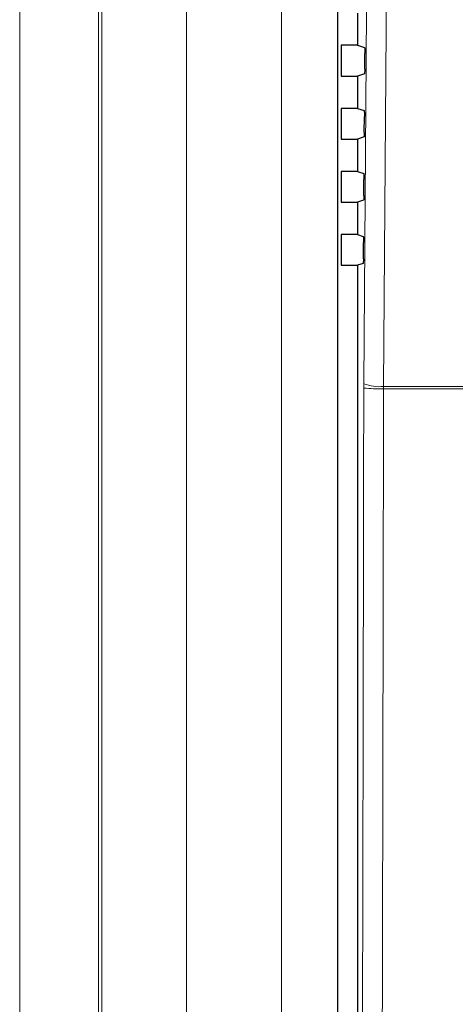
# Paper-space layout 'Blatt3' of a CAD drawing. Header units: millimetres. Extents: x 5 to 418, y 2 to 292.
# Tile 23 of 100: x 89 to 96, y 177 to 192. Entities that reach past the tile are written whole.
import ezdxf

# ---------------------------------------------------------------- set-up
doc = ezdxf.new("R2010")
doc.units = ezdxf.units.MM

psp = doc.layouts.new('Blatt3')

# ---------------------------------------------------------------- linework, layer by layer
at = {"color": 7, "linetype": 'Continuous', "lineweight": 18}
for p, q in [((89.1889, 151.5677), (89.1889, 201.4481)), ((90.4372, 201.4481), (90.4372, 151.5677)), ((90.4905, 151.621), (90.4905, 201.3949)), ((91.8341, 201.3949), (91.8341, 151.621)), ((93.3369, 165.6907), (93.3369, 199.4918)), ((94.2252, 199.4918), (94.2252, 165.6907)), ((94.642, 186.6696), (94.6417, 186.5994)), ((94.9552, 186.5903), (94.9557, 186.6254)), ((99.0156, 186.5903), (94.9552, 186.5903)), ((94.9557, 186.6254), (99.0135, 186.6254))]:
    psp.add_line(p, q, dxfattribs=at)
at = {"color": 7, "linetype": 'Continuous', "lineweight": 25}
for p, q in [((94.2263, 199.4907), (94.2263, 165.6919)), ((94.5418, 192.5471), (94.5418, 192.0355)), ((94.2846, 192.0355), (94.2846, 191.5471)), ((94.5418, 192.0355), (94.2846, 192.0355)), ((94.5418, 192.0355), (94.6549, 191.9978)), ((94.6575, 191.6565), (94.6592, 191.9034)), ((94.2846, 191.5471), (94.5418, 191.5471)), ((94.6532, 191.5842), (94.5418, 191.5471)), ((94.5418, 191.5471), (94.5418, 191.0355)), ((94.2846, 191.0355), (94.2846, 190.5471)), ((94.5418, 191.0355), (94.2846, 191.0355)), ((94.5418, 191.0355), (94.6479, 191.0001)), ((94.6504, 190.6541), (94.6522, 190.9057)), ((94.2846, 190.5471), (94.5418, 190.5471)), ((94.6461, 190.5818), (94.5418, 190.5471)), ((94.5418, 190.5471), (94.5418, 190.0355)), ((94.2846, 190.0355), (94.2846, 189.5471)), ((94.5418, 190.0355), (94.2846, 190.0355)), ((94.5418, 190.0355), (94.6409, 190.0025)), ((94.6433, 189.6518), (94.6451, 189.9081)), ((94.2846, 189.5471), (94.5418, 189.5471)), ((94.6391, 189.5795), (94.5418, 189.5471)), ((94.5418, 189.5471), (94.5418, 189.0355)), ((94.2846, 189.0355), (94.2846, 188.5471)), ((94.5418, 189.0355), (94.2846, 189.0355)), ((94.5418, 189.0355), (94.6338, 189.0048)), ((94.6363, 188.6494), (94.6381, 188.9104)), ((94.2846, 188.5471), (94.5418, 188.5471)), ((94.632, 188.5771), (94.5418, 188.5471)), ((94.5418, 188.5471), (94.5418, 165.9408))]:
    psp.add_line(p, q, dxfattribs=at)
at = {"color": 7, "linetype": 'Continuous', "lineweight": 18, "flags": 128}
for points in [[(94.642, 186.6696), (94.6835, 192.5644), (94.7251, 198.4635)], [(95.0391, 198.4193), (95.0344, 197.7586), (95.0157, 195.1157), (94.9557, 186.6254)]]:
    psp.add_lwpolyline(points, dxfattribs=at)
at = {"color": 7, "linetype": 'Continuous', "lineweight": 18}
for centre, radius, start, end in [((94.8905, 189.7606), 3.171, 265.49979, 271.16954), ((94.8926, 187.3129), 0.6903, 248.71381, 275.24303)]:
    psp.add_arc(centre, radius, start, end, dxfattribs=at)
at = {"color": 7, "linetype": 'Continuous', "lineweight": 25}
for points, knots in [([(94.6549, 191.9978), (94.6554, 191.9967), (94.6564, 191.9945), (94.6577, 191.9796), (94.6587, 191.9579), (94.6592, 191.9313), (94.6592, 191.9126), (94.6592, 191.9034)], [0, 0, 0, 0, 0.2016683, 0.4033571, 0.60445, 0.8043301, 1, 1, 1, 1]), ([(94.6575, 191.6565), (94.6573, 191.6473), (94.6571, 191.6291), (94.6562, 191.6063), (94.655, 191.5903), (94.6539, 191.5847), (94.6533, 191.5843), (94.6532, 191.5842)], [0, 0, 0, 0, 0.2358994, 0.4717662, 0.7085078, 0.9467137, 1, 1, 1, 1]), ([(94.6479, 191.0001), (94.6484, 190.999), (94.6494, 190.9968), (94.6507, 190.9819), (94.6517, 190.9603), (94.6522, 190.9336), (94.6522, 190.915), (94.6522, 190.9057)], [0, 0, 0, 0, 0.2016709, 0.4033624, 0.604457, 0.8043368, 1, 1, 1, 1]), ([(94.6504, 190.6541), (94.6503, 190.645), (94.6501, 190.6267), (94.6491, 190.604), (94.6479, 190.588), (94.6468, 190.5824), (94.6462, 190.5819), (94.6461, 190.5818)], [0, 0, 0, 0, 0.2358969, 0.471761, 0.7085014, 0.9467085, 1, 1, 1, 1]), ([(94.6409, 190.0025), (94.6414, 190.0014), (94.6423, 189.9992), (94.6437, 189.9842), (94.6446, 189.9626), (94.6452, 189.936), (94.6452, 189.9173), (94.6451, 189.9081)], [0, 0, 0, 0, 0.20167357, 0.40336773, 0.60446408, 0.80434358, 1, 1, 1, 1]), ([(94.6433, 189.6518), (94.6432, 189.6426), (94.643, 189.6244), (94.6421, 189.6016), (94.6408, 189.5856), (94.6398, 189.58), (94.6392, 189.5796), (94.6391, 189.5795)], [0, 0, 0, 0, 0.2358943, 0.4717558, 0.708495, 0.9467033, 1, 1, 1, 1]), ([(94.6338, 189.0048), (94.6343, 189.0037), (94.6353, 189.0015), (94.6366, 188.9866), (94.6376, 188.9649), (94.6382, 188.9383), (94.6381, 188.9197), (94.6381, 188.9104)], [0, 0, 0, 0, 0.2016762, 0.4033731, 0.6044711, 0.8043503, 1, 1, 1, 1]), ([(94.6363, 188.6494), (94.6362, 188.6403), (94.6359, 188.622), (94.635, 188.5992), (94.6338, 188.5833), (94.6327, 188.5777), (94.6321, 188.5772), (94.632, 188.5771)], [0, 0, 0, 0, 0.2358917, 0.4717506, 0.7084886, 0.9466981, 1, 1, 1, 1])]:
    psp.add_open_spline(points, degree=3, knots=knots, dxfattribs=at)
at = {"color": 7, "linetype": 'Continuous', "lineweight": 18}
for points, knots in [([(94.5904, 165.9894), (94.5962, 167.7049), (94.6078, 171.1362), (94.6218, 176.2876), (94.6335, 181.442), (94.6389, 184.8802), (94.6417, 186.5994)], [0, 0, 0, 0, 0.2499373, 0.4998997, 0.7499373, 1, 1, 1, 1]), ([(94.9552, 186.5903), (94.9549, 186.3682), (94.9533, 185.2575), (94.9455, 180.593), (94.9304, 173.9381), (94.9111, 168.1783), (94.9037, 165.967)], [0, 0, 0, 0, 0.0322876, 0.1614382, 0.6780666, 1, 1, 1, 1])]:
    psp.add_open_spline(points, degree=3, knots=knots, dxfattribs=at)

doc.saveas('drawing.dxf')
